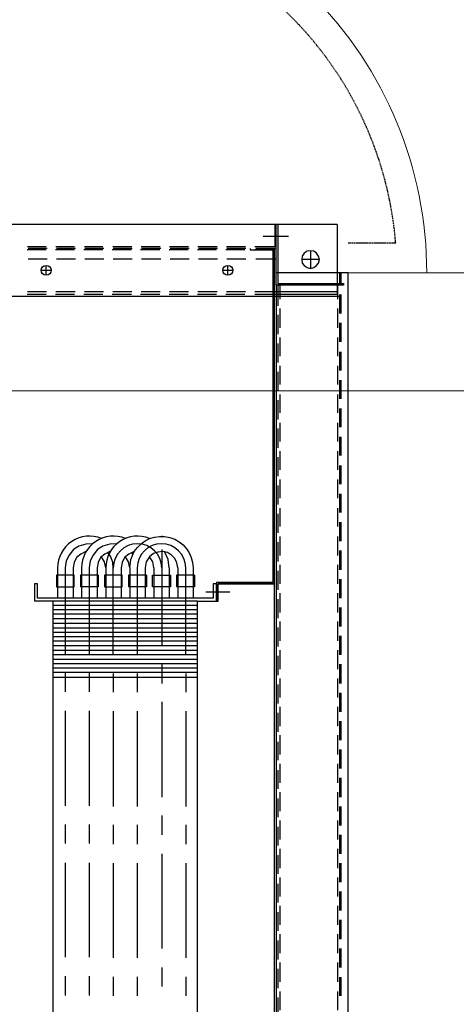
# Model space of a CAD drawing. Header units: millimetres. Extents: x -1435 to 74790, y -2508 to 13830.
# Tile 74 of 95: x 15496 to 15774, y 7929 to 8556. Entities that reach past the tile are written whole.
import ezdxf

# ---------------------------------------------------------------- set-up
doc = ezdxf.new("R2010")
doc.units = ezdxf.units.MM
doc.linetypes.add('DASHED', pattern=[0.75, 0.5, -0.25])
for name, color, linetype, lineweight, true_color in [('A-CEILING-01', 7, 'Continuous', 5, 0xd56ca8), ('A-CEILING-05', 7, 'Continuous', 5, 0x139b48), ('ACMV-RA-DUCT', 1, 'Continuous', 20, 0xff0000)]:
    doc.layers.add(name, color=color, linetype=linetype, lineweight=lineweight, true_color=true_color)
for name, color, linetype, true_color in [('ACMV-DUCT-THERMAL-EXT-INS', 9, 'DASHED', 0x808080), ('ACMV-EQP-CHW', 30, 'Continuous', 0xff7f00), ('RCP LAYOUT', 9, 'Continuous', 0x808080)]:
    doc.layers.add(name, color=color, linetype=linetype, true_color=true_color)

# ---------------------------------------------------------------- blocks, each defined once
blk = doc.blocks.new('A$C256bf26b')
at = {"layer": 'A-CEILING-01', "true_color": 0x808080}
h = blk.add_hatch(dxfattribs=at)
h.set_pattern_fill('ANSI37', color=8, scale=2000)
h.set_pattern_definition([(45, (0, 0), (-176.7767, 176.7767), []), (135, (0, 0), (-176.7767, -176.7767), [])])
edge = h.paths.add_edge_path()
edge.add_line((17350, 13380), (12020, 13380))
edge.add_line((12020, 13380), (12020, 13280))
edge.add_line((12020, 13280), (11820, 13280))
edge.add_line((11820, 13280), (11820, 13380))
edge.add_line((11820, 13380), (6090, 13380))
edge.add_line((6090, 13380), (6090, 13280))
edge.add_line((6090, 13280), (5890, 13280))
edge.add_line((5890, 13280), (5890, 13380))
edge.add_line((5890, 13380), (350, 13380))
edge.add_line((350, 13380), (200, 13380))
edge.add_line((200, 13380), (200, 4520))
edge.add_line((200, 4520), (650, 4520))
edge.add_line((650, 4520), (650, 4220))
edge.add_line((650, 4220), (200, 4220))
edge.add_line((200, 4220), (200, 3270))
edge.add_line((200, 3270), (3945, 3270))
edge.add_line((3945, 3270), (3945, 3920))
edge.add_line((3945, 3920), (6135, 3920))
edge.add_line((6135, 3920), (6135, 3270))
edge.add_line((6135, 3270), (9805, 3270))
edge.add_line((9805, 3270), (9805, 3070))
edge.add_line((9805, 3070), (10125.7, 3070))
edge.add_line((10125.7, 3070), (10125.7, 3423))
edge.add_line((10125.7, 3423), (11242.06, 4539.36))
edge.add_line((11242.06, 4539.36), (10770.13, 5011.3))
edge.add_line((10770.13, 5011.3), (11904.42, 6145.58))
edge.add_line((11904.42, 6145.58), (14298.83, 8540))
edge.add_line((14298.83, 8540), (14450, 8540))
edge.add_line((14450, 8540), (14450, 9620))
edge.add_line((14450, 9620), (14450, 12330))
edge.add_arc((15200, 12330), 750, 90, 180, ccw=False)
edge.add_line((15200, 13080), (17350, 13080))
edge.add_line((17350, 13080), (17350, 13380))
h.paths.add_polyline_path([(5890.13, 11294.23), (6090.12, 11294.23), (6090.12, 11094.22), (5890.13, 11094.22)], flags=16)
h.paths.add_polyline_path([(5890.13, 9330), (6090.12, 9330), (6090.12, 9129.99), (5890.13, 9129.99)], flags=16)
h.paths.add_polyline_path([(5890, 8418.41), (6090, 8418.41), (6090, 8218.41), (5890, 8218.41)], flags=16)
h.paths.add_polyline_path([(5890, 6030), (6090, 6030), (6090, 5829.99), (5890, 5829.99)], flags=16)
h.paths.add_polyline_path([(11820, 8418.41), (12020, 8418.41), (12020, 8218.41), (11820, 8218.41)], flags=16)
h.paths.add_polyline_path([(11820, 9330), (12020, 9330), (12020, 9129.99), (11820, 9129.99)], flags=16)
h.paths.add_polyline_path([(11820.13, 11294.23), (12020.12, 11294.23), (12020.12, 11094.22), (11820.13, 11094.22)], flags=16)
at = {"layer": 'A-CEILING-05', "color": 8, "linetype": 'Continuous', "true_color": 0x808080}
blk.add_line((14590, 8320), (17230, 8320), dxfattribs=at)
blk = doc.blocks.new('AHU-5 TR-CARRIER')
at = {"layer": 'ACMV-EQP-CHW'}
for points in [[(1169.82, 752.13), (30.88, 752.13), (30.88, 706.28)], [(0, 707.22), (37.74, 707.22), (37.74, 749.01), (38.67, 749.01), (38.67, 706.29), (1169.82, 706.29)], [(30.88, 747.45), (38.67, 747.45)], [(30.88, 746.51), (38.67, 746.51)], [(44.6, 747.45), (56.76, 747.45)], [(44.6, 746.51), (56.76, 746.51)], [(45.84, 747.45), (45.85, 493.93)], [(62.68, 747.45), (74.84, 747.45)], [(62.68, 746.51), (74.84, 746.51)], [(81.08, 747.45), (92.94, 747.45)], [(81.08, 746.51), (92.94, 746.51)], [(99.16, 747.45), (111.02, 747.45)], [(99.16, 746.51), (111.02, 746.51)], [(117.26, 747.45), (129.11, 747.45)], [(117.26, 746.51), (129.11, 746.51)], [(135.34, 747.45), (147.19, 747.45)], [(135.34, 746.51), (147.19, 746.51)], [(153.43, 747.45), (165.29, 747.45)], [(153.43, 746.51), (165.29, 746.51)], [(171.51, 747.45), (183.36, 747.45)], [(171.51, 746.51), (183.36, 746.51)], [(189.6, 747.45), (201.76, 747.45)], [(189.6, 746.51), (201.76, 746.51)], [(207.69, 747.45), (219.84, 747.45)], [(207.69, 746.51), (219.84, 746.51)], [(225.76, 747.45), (237.92, 747.45)], [(225.76, 746.51), (237.92, 746.51)], [(243.86, 747.45), (256.02, 747.45)], [(243.86, 746.51), (256.02, 746.51)], [(261.94, 747.45), (274.11, 747.45)], [(261.94, 746.51), (274.11, 746.51)], [(280.03, 747.45), (292.19, 747.45)], [(280.03, 746.51), (292.19, 746.51)], [(298.12, 747.45), (310.28, 747.45)], [(298.12, 746.51), (310.28, 746.51)], [(316.2, 747.45), (328.36, 747.45)], [(316.2, 746.51), (328.36, 746.51)], [(334.29, 747.45), (346.45, 747.45)], [(334.29, 746.51), (346.45, 746.51)], [(352.37, 747.45), (364.54, 747.45)], [(352.37, 746.51), (364.54, 746.51)], [(370.46, 747.45), (382.62, 747.45)], [(370.46, 746.51), (382.62, 746.51)], [(388.54, 747.45), (400.7, 747.45)], [(388.54, 746.51), (400.7, 746.51)], [(406.63, 747.45), (418.8, 747.45)], [(406.63, 746.51), (418.8, 746.51)], [(424.72, 747.45), (436.87, 747.45)], [(424.72, 746.51), (436.87, 746.51)], [(442.8, 747.45), (454.96, 747.45)], [(442.8, 746.51), (454.96, 746.51)], [(460.89, 747.45), (473.05, 747.45)], [(460.89, 746.51), (473.05, 746.51)], [(479.28, 747.45), (491.13, 747.45)], [(479.28, 746.51), (491.13, 746.51)], [(0, 744.96), (0, 0)], [(0, 744.96), (44.6, 744.96), (44.6, 705.04)], [(38.67, 745.26), (47.72, 745.26)], [(43.04, 744.96), (43.04, 706.28)], [(53.64, 745.26), (65.8, 745.26)], [(72.04, 745.26), (83.89, 745.26)], [(90.12, 745.26), (101.97, 745.26)], [(108.21, 745.26), (120.07, 745.26)], [(126.29, 745.26), (138.14, 745.26)], [(144.38, 745.26), (156.24, 745.26)], [(162.47, 745.26), (174.32, 745.26)], [(180.56, 745.26), (192.41, 745.26)], [(198.64, 745.26), (210.8, 745.26)], [(216.73, 745.26), (228.89, 745.26)], [(234.81, 745.26), (246.98, 745.26)], [(252.9, 745.26), (265.06, 745.26)], [(270.98, 745.26), (283.15, 745.26)], [(289.07, 745.26), (301.23, 745.26)], [(307.15, 745.26), (319.33, 745.26)], [(325.25, 745.26), (337.41, 745.26)], [(343.33, 745.26), (355.49, 745.26)], [(361.41, 745.26), (373.58, 745.26)], [(379.5, 745.26), (391.66, 745.26)], [(397.59, 745.26), (409.75, 745.26)], [(415.67, 745.26), (427.84, 745.26)], [(433.76, 745.26), (445.92, 745.26)], [(451.85, 745.26), (464.01, 745.26)], [(469.93, 745.26), (482.09, 745.26)], [(488.33, 745.26), (500.17, 745.26)], [(16.85, 728.11), (28.07, 728.11), (27.45, 730.3), (26.2, 731.86), (24.64, 733.1), (22.46, 733.73), (20.27, 733.1), (18.4, 731.86), (17.15, 730.3), (16.85, 728.11), (17.15, 725.94), (18.4, 724.06), (20.27, 722.81), (22.46, 722.5), (24.64, 722.81), (26.2, 724.06), (27.45, 725.94), (28.07, 728.11)], [(22.46, 733.73), (22.46, 722.51)], [(7.8, 714.08), (7.8, 697.86)], [(38.67, 708.47), (47.72, 708.47)], [(53.64, 708.47), (65.8, 708.47)], [(72.04, 708.47), (83.89, 708.47)], [(90.12, 708.47), (101.97, 708.47)], [(108.21, 708.47), (120.07, 708.47)], [(126.29, 708.47), (138.14, 708.47)], [(144.38, 708.47), (156.24, 708.47)], [(162.47, 708.47), (174.32, 708.47)], [(180.56, 708.47), (192.41, 708.47)], [(198.64, 708.47), (210.81, 708.47)], [(216.73, 708.47), (228.89, 708.47)], [(234.81, 708.47), (246.98, 708.47)], [(252.9, 708.47), (265.06, 708.47)], [(270.98, 708.47), (283.14, 708.47)], [(289.07, 708.47), (301.23, 708.47)], [(307.15, 708.47), (319.33, 708.47)], [(325.25, 708.47), (337.41, 708.47)], [(343.33, 708.47), (355.49, 708.47)], [(361.41, 708.47), (373.58, 708.47)], [(379.5, 708.47), (391.66, 708.47)], [(397.59, 708.47), (409.75, 708.47)], [(415.68, 708.47), (427.84, 708.47)], [(433.76, 708.47), (445.92, 708.47)], [(451.85, 708.47), (464.01, 708.47)], [(469.93, 708.47), (482.09, 708.47)], [(488.33, 708.47), (500.17, 708.47)], [(38.67, 706.29), (0, 706.29)], [(0, 705.35), (14.35, 705.35), (14.35, 692.57)], [(15.29, 706.28), (15.29, 693.19)], [(15.29, 705.04), (1185.41, 705.04)], [(16.22, 704.11), (227.95, 704.11)], [(16.23, 705.04), (16.23, 692.56)], [(16.23, 689.76), (16.23, 704.11)], [(22.15, 706.29), (22.15, 693.19)], [(38.67, 707.22), (51.77, 707.22)], [(43.04, 706.29), (43.04, 692.57)], [(43.04, 706.29), (44.6, 706.29)], [(44.6, 705.04), (44.6, 692.56)], [(57.69, 707.22), (69.85, 707.22)], [(75.78, 707.22), (87.94, 707.22)], [(93.86, 707.22), (106.03, 707.22)], [(111.95, 707.22), (124.12, 707.22)], [(130.05, 707.22), (142.2, 707.22)], [(148.12, 707.22), (160.29, 707.22)], [(166.21, 707.22), (178.36, 707.22)], [(184.3, 707.22), (196.46, 707.22)], [(202.38, 707.22), (214.54, 707.22)], [(220.48, 707.22), (232.63, 707.22)], [(227.95, 704.11), (227.95, 668.24), (239.81, 668.24), (239.81, 669.18), (228.89, 669.18), (228.89, 705.04)], [(228.89, 705.04), (228.89, 669.18)], [(238.56, 707.22), (250.72, 707.22)], [(256.64, 707.22), (268.8, 707.22)], [(274.72, 707.22), (286.88, 707.22)], [(292.81, 707.22), (304.98, 707.22)], [(310.89, 707.22), (323.05, 707.22)], [(329.3, 707.22), (341.15, 707.22)], [(347.38, 707.22), (359.23, 707.22)], [(365.48, 707.22), (377.32, 707.22)], [(383.55, 707.22), (395.4, 707.22)], [(401.65, 707.22), (413.49, 707.22)], [(419.72, 707.22), (431.58, 707.22)], [(437.81, 707.22), (449.66, 707.22)], [(455.89, 707.22), (468.06, 707.22)], [(473.98, 707.22), (486.14, 707.22)], [(492.06, 707.22), (504.24, 707.22)], [(15.29, 689.76), (16.23, 689.76)], [(14.35, 686.64), (14.35, 674.48)], [(15.29, 686.95), (15.29, 674.79)], [(16.23, 686.33), (16.23, 674.17)], [(22.15, 686.95), (22.15, 674.79)], [(43.04, 686.64), (43.04, 674.48)], [(44.6, 686.33), (44.6, 674.17)], [(29.32, 678.84), (29.32, 672.3)], [(32.44, 675.42), (26.2, 675.42)], [(234.19, 676.66), (234.19, 661.38)], [(14.35, 668.56), (14.35, 656.39)], [(15.29, 668.87), (15.29, 656.7)], [(16.23, 668.24), (16.23, 656.08)], [(22.15, 668.87), (22.15, 656.7)], [(43.04, 668.56), (43.04, 656.39)], [(44.6, 668.24), (44.6, 656.08)], [(239.8, 656.08), (239.8, 668.25), (228.89, 668.25), (228.89, 666.06), (237.93, 666.06)], [(237.93, 666.06), (237.93, 554.12), (228.89, 554.12)], [(223.28, 654.21), (223.28, 642.68)], [(223.28, 654.21), (230.76, 654.21)], [(230.76, 654.21), (230.76, 642.68)], [(847.86, 656.08), (239.8, 656.08), (239.8, 564.09), (847.86, 564.09)], [(242.61, 656.08), (242.61, 564.09)], [(245.42, 656.08), (245.42, 564.09)], [(248.23, 656.08), (248.23, 564.09)], [(251.03, 656.08), (251.03, 564.09)], [(254.16, 656.08), (254.16, 564.09)], [(256.95, 656.08), (256.95, 564.09)], [(259.76, 656.08), (259.76, 564.09)], [(262.56, 656.08), (262.56, 564.09)], [(265.38, 656.08), (265.38, 564.09)], [(268.19, 656.08), (268.19, 564.09)], [(271.3, 656.08), (271.3, 564.09)], [(274.11, 656.08), (274.11, 564.09)], [(276.91, 656.08), (276.91, 564.09)], [(279.72, 656.08), (279.72, 564.09)], [(282.53, 656.08), (282.53, 564.09)], [(285.33, 656.08), (285.33, 564.09)], [(288.45, 656.08), (288.45, 564.09)], [(14.35, 650.47), (14.35, 638.3)], [(15.29, 650.78), (15.29, 638.62)], [(16.23, 650.16), (16.23, 638)], [(22.15, 650.78), (22.15, 638.62)], [(43.04, 650.47), (43.05, 638.3)], [(44.6, 650.16), (44.6, 638)], [(285.95, 648.6), (297.81, 648.6)], [(309.97, 648.6), (370.46, 648.6)], [(382.3, 648.6), (394.47, 648.6)], [(406.63, 648.6), (466.81, 648.6)], [(478.98, 648.6), (491.13, 648.6)], [(218.6, 643.61), (215.48, 642.99), (212.68, 641.74), (210.49, 639.56), (208.94, 637.06), (208.31, 633.94), (208.62, 630.82), (209.55, 628.02), (211.74, 625.52)], [(218.6, 643.61), (237.93, 643.61)], [(223.28, 642.68), (230.76, 642.68)], [(198.33, 633.32), (198.33, 633.63)], [(207.06, 633.32), (267.86, 633.32)], [(218.6, 638), (213.29, 637.37), (208.31, 635.19)], [(218.6, 638), (237.93, 638)], [(280.03, 633.32), (292.19, 633.32)], [(304.04, 633.32), (364.53, 633.32)], [(376.38, 633.32), (388.54, 633.32)], [(400.7, 633.32), (460.89, 633.32)], [(473.05, 633.32), (485.21, 633.32)], [(14.35, 632.39), (14.35, 620.22)], [(15.29, 632.69), (15.29, 620.53)], [(16.23, 632.07), (16.23, 619.91)], [(22.15, 632.69), (22.15, 620.53)], [(43.05, 632.39), (43.05, 620.22)], [(44.6, 632.07), (44.6, 619.91)], [(218.6, 628.33), (214.86, 627.71), (211.74, 625.52)], [(218.6, 628.33), (237.93, 628.33)], [(211.74, 625.52), (214.86, 623.34), (218.6, 622.72)], [(218.6, 622.72), (237.93, 622.72)], [(223.28, 623.65), (223.28, 612.11)], [(223.28, 623.65), (230.76, 623.65)], [(230.76, 623.65), (230.76, 612.11)], [(14.35, 614.29), (14.35, 602.14)], [(15.29, 614.61), (15.29, 602.45)], [(22.15, 614.61), (22.15, 602.45)], [(43.05, 614.3), (43.05, 602.14)], [(218.6, 613.05), (213.29, 613.67), (208.31, 615.86), (209.87, 612.42), (212.05, 609.62), (215.16, 608.06), (218.6, 607.44)], [(209.87, 614.92), (208.94, 614.3)], [(285.95, 617.73), (297.81, 617.73)], [(309.97, 617.73), (370.46, 617.73)], [(382.3, 617.73), (394.47, 617.73)], [(406.63, 617.73), (466.81, 617.73)], [(478.98, 617.73), (491.13, 617.73)], [(16.23, 613.99), (16.23, 601.82)], [(44.6, 613.99), (44.6, 601.82)], [(218.6, 613.05), (214.86, 612.11), (211.74, 610.25)], [(218.6, 613.05), (237.93, 613.05)], [(223.28, 612.11), (230.76, 612.11)], [(203.31, 604.63), (203.62, 600.27), (204.88, 595.9), (207.07, 592.47), (210.5, 589.66), (214.23, 587.79), (218.6, 587.17)], [(273.79, 602.45), (218.6, 602.45), (215.16, 602.14), (211.74, 600.89), (208.94, 599.02)], [(218.6, 607.43), (237.93, 607.43)], [(285.95, 602.45), (297.81, 602.45)], [(309.97, 602.45), (370.46, 602.45)], [(382.3, 602.45), (394.47, 602.45)], [(406.63, 602.45), (466.81, 602.45)], [(478.98, 602.45), (491.13, 602.45)], [(14.35, 595.9), (14.35, 584.05)], [(15.29, 596.52), (15.29, 584.36)], [(16.23, 595.9), (16.23, 583.74)], [(22.15, 596.52), (22.15, 584.37)], [(43.05, 596.21), (43.05, 584.05)], [(44.6, 595.9), (44.6, 583.74)], [(208.31, 600.27), (209.87, 597.15), (212.05, 594.34), (215.16, 592.79), (218.6, 592.16)], [(218.6, 597.77), (237.93, 597.77)], [(218.6, 592.16), (237.93, 592.16)], [(223.28, 592.78), (223.28, 581.56)], [(223.28, 592.78), (230.76, 592.78)], [(230.76, 592.78), (230.76, 581.56)], [(203.31, 589.04), (203.62, 584.99), (204.88, 580.62), (207.07, 577.19), (210.5, 574.39), (214.23, 572.52), (218.6, 571.89)], [(208.31, 584.99), (209.87, 581.87), (212.05, 579.06), (215.16, 577.5), (218.6, 576.88)], [(217.97, 587.17), (273.48, 587.17)], [(285.64, 587.17), (297.49, 587.17)], [(309.65, 587.17), (370.15, 587.17)], [(382, 587.17), (394.15, 587.17)], [(406.32, 587.17), (466.5, 587.17)], [(478.66, 587.17), (490.82, 587.17)], [(14.35, 577.81), (14.35, 565.97)], [(15.29, 578.43), (15.29, 566.28)], [(16.23, 577.82), (16.23, 565.65)], [(22.15, 578.43), (22.15, 566.27)], [(43.05, 578.12), (43.05, 565.97)], [(44.6, 577.82), (44.6, 565.65)], [(218.6, 576.87), (237.93, 576.87)], [(223.28, 581.56), (230.76, 581.56)], [(217.97, 571.89), (273.48, 571.89)], [(285.64, 571.89), (297.49, 571.89)], [(309.65, 571.89), (370.15, 571.89)], [(382, 571.89), (394.15, 571.89)], [(406.32, 571.89), (466.5, 571.89)], [(478.66, 571.89), (490.82, 571.89)], [(14.35, 559.73), (14.35, 547.88)], [(15.29, 560.35), (15.29, 548.19)], [(16.23, 559.73), (16.23, 547.57)], [(22.15, 560.35), (22.15, 548.19)], [(32.44, 559.73), (26.2, 559.73)], [(29.32, 562.85), (29.32, 556.61)], [(43.05, 560.04), (43.05, 547.88)], [(44.6, 559.73), (44.6, 547.57)], [(239.8, 564.09), (239.8, 552.24)], [(228.89, 554.12), (228.89, 552.24), (239.8, 552.24)]]:
    blk.add_lwpolyline(points, dxfattribs=at)
for points in [[(208.31, 615.86, -0.756425), (218.6, 653.28), (237.93, 653.28)], [(273.79, 648.6), (218.6, 648.6, 0.990445), (218.6, 617.73), (273.79, 617.73)], [(199.89, 625.52, 0.532967), (218.6, 597.77), (214.86, 596.83), (211.74, 594.97)], [(199.89, 610.24, 0.5248), (218.6, 582.18), (237.93, 582.18)], [(199.89, 594.97, 0.5248), (218.6, 566.9), (237.93, 566.9)]]:
    blk.add_lwpolyline(points, format="xyb", dxfattribs=at)
for points in [[(230.76, 638.93), (230.76, 627.39), (223.28, 627.39), (223.28, 638.93)], [(230.76, 608.06), (223.28, 608.06), (223.28, 596.84), (230.76, 596.84)], [(223.28, 566.27), (230.76, 566.27), (230.76, 577.5), (223.28, 577.5)]]:
    blk.add_lwpolyline(points, close=True, dxfattribs=at)
for centre in [(29.26, 675.42), (29.26, 559.73)]:
    blk.add_circle(centre, 3.18, dxfattribs=at)
blk.add_arc((218.75, 617.88), 15.44, 90.55007, 269.44993, dxfattribs=at)

msp = doc.modelspace()

# ---------------------------------------------------------------- linework, layer by layer
at = {"layer": 'ACMV-DUCT-THERMAL-EXT-INS'}
for points in [[(15705.04, 7237.12), (16324.04, 7237.12), (16324.04, 8414.07), (16273.8, 8414.07, 0.406995), (15505.04, 9164.07), (15120.98, 9164.07), (14703.31, 9314), (14550, 9314)], [(14550, 8476), (14703.31, 8476), (15120.98, 8626.07), (15505.04, 8626.07, -0.390296), (15735.25, 8414.07), (15705.04, 8414.07)]]:
    msp.add_lwpolyline(points, format="xyb", dxfattribs=at)
at = {"layer": 'ACMV-RA-DUCT'}
msp.add_lwpolyline([(16255.04, 8395.07, 0.414214), (15505.04, 9145.07), (15505.04, 8645.07, -0.414214), (15755.04, 8395.07)], format="xyb", close=True, dxfattribs=at)
msp.add_lwpolyline([(15705.04, 7256.12), (15705.04, 8395.07), (16305.04, 8395.07), (16305.04, 7256.12)], close=True, dxfattribs=at)

# ---------------------------------------------------------------- block references
at = {"layer": 'ACMV-EQP-CHW', "rotation": 270}
msp.add_blockref('AHU-5 TR-CARRIER', (14952.91, 8425.95), dxfattribs=at)
at = {"layer": 'RCP LAYOUT'}
msp.add_blockref('A$C256bf26b', (0, 0), dxfattribs=at)

doc.saveas('drawing.dxf')
